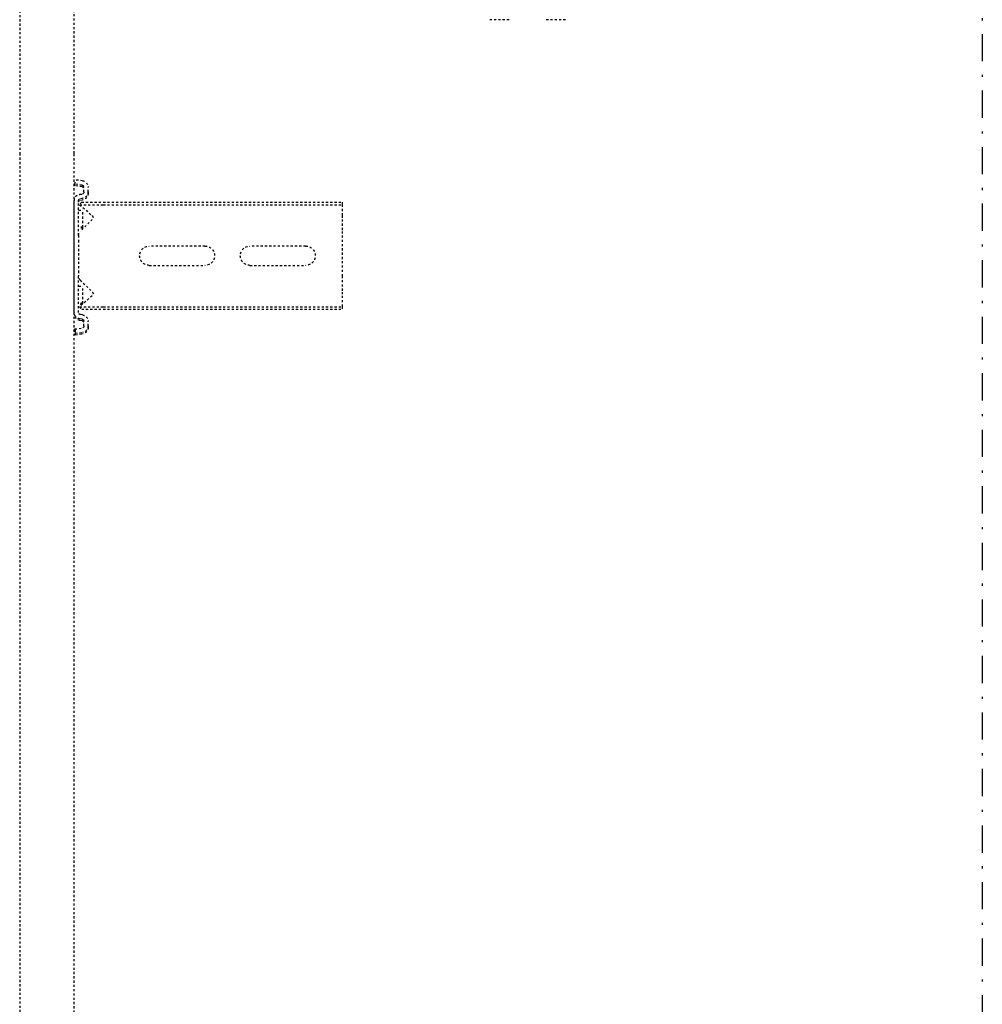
# Model space of a CAD drawing. Header units: centimetres. Extents: x 42630 to 130002, y 15 to 29179.
# Tile 64 of 159: x 50528 to 50573, y 5672 to 5718. Entities that reach past the tile are written whole.
import ezdxf

# ---------------------------------------------------------------- set-up
doc = ezdxf.new("R2010")
doc.units = ezdxf.units.CM
doc.header["$LTSCALE"] = 0.01
doc.linetypes.add('DASHDOT2', pattern=[12.7, 6.35, -3.175, 0, -3.175])
doc.linetypes.add('DASHED2', pattern=[9.525, 6.35, -3.175])
doc.layers.get('0').update_dxf_attribs({"color": 253})
doc.layers.add('A-Grid', color=253, linetype='DASHDOT2')
doc.layers.add('CKDRZWI_', color=253, linetype='Continuous')

# ---------------------------------------------------------------- blocks, each defined once
blk = doc.blocks.new('A$7E8814A102C37C')
at = {"layer": 'A-Grid', "ltscale": 20}
blk.add_lwpolyline([(1000, -130), (1000, -1964.5)], dxfattribs=at)
blk = doc.blocks.new('A$7E8814B27261F1')
at = {"color": 7, "linetype": 'DASHED2', "ltscale": 10}
for p, q in [((636.73, 325.5), (711.34, 325.5)), ((711.34, 325.5), (4186.6, 325.5)), ((711.34, 300), (636.73, 300)), ((4186.6, 300), (711.34, 300)), ((725.73, 299.74), (723.75, 299.5)), ((724.16, 296.13), (723.75, 299.5)), ((726.45, 299.74), (725.73, 299.74)), ((726.15, 296.38), (725.73, 299.74)), ((726.86, 296.38), (726.45, 299.74)), ((785.65, 300), (733.42, 300)), ((786.37, 300), (785.65, 300)), ((793.34, 299.74), (792.93, 296.38)), ((794.06, 299.74), (793.34, 299.74)), ((793.34, 299.74), (795.32, 299.5)), ((794.06, 299.74), (796.04, 299.5)), ((795.32, 299.5), (794.91, 296.13)), ((796.04, 299.5), (795.32, 299.5)), ((796.04, 299.5), (795.63, 296.13)), ((729.33, 295.5), (727.14, 295.5)), ((730.45, 297.37), (730.32, 296.38)), ((732.43, 297.12), (732.31, 296.13)), ((733.15, 297.12), (733.02, 296.13)), ((749.67, 298), (733.42, 298)), ((734.17, 296.55), (735.3, 297.54)), ((734.17, 296.55), (734.17, 286.5)), ((735.3, 297.54), (740.4, 291.67)), ((735.3, 297.54), (735.3, 286.5)), ((737.86, 298), (737.86, 296)), ((745.86, 296), (737.86, 296)), ((742.16, 291.61), (747.76, 297.21)), ((745.86, 296), (745.86, 298)), ((746.32, 296), (745.86, 296)), ((746.32, 296), (746.32, 298)), ((749.67, 298), (751.98, 298)), ((751.98, 298), (766.27, 298)), ((766.27, 298), (768.58, 298)), ((785.65, 298), (768.58, 298)), ((770.49, 297.21), (776.09, 291.61)), ((773.36, 298), (773.36, 296)), ((781.36, 296), (773.36, 296)), ((777.85, 291.67), (782.95, 297.54)), ((781.36, 296), (781.36, 298)), ((781.61, 296), (781.36, 296)), ((781.82, 296.24), (781.82, 298)), ((782.95, 297.54), (784.08, 296.55)), ((782.95, 297.54), (782.95, 286.5)), ((784.08, 296.55), (784.08, 286.5)), ((786.76, 296.13), (786.64, 297.12)), ((788.75, 296.38), (788.63, 297.37)), ((789.47, 296.38), (789.34, 297.37)), ((791.93, 295.5), (789.74, 295.5)), ((729.33, 293.5), (727.14, 293.5)), ((730.05, 293.5), (729.33, 293.5)), ((791.93, 293.5), (789.74, 293.5)), ((792.65, 293.5), (791.93, 293.5)), ((734.17, 286.5), (734.17, 175)), ((735.3, 286.5), (735.3, 175)), ((782.95, 286.5), (782.95, 175)), ((784.08, 286.5), (784.08, 175)), ((754.62, 239), (754.62, 265)), ((763.62, 265), (763.62, 239)), ((754.62, 192), (754.62, 218)), ((763.62, 218), (763.62, 192)), ((734.17, 175), (735.3, 175)), ((735.3, 175), (740.4, 175)), ((740.4, 175), (742.16, 175)), ((742.16, 175), (747.76, 175)), ((747.76, 175), (749.67, 175)), ((749.67, 175), (768.58, 175)), ((768.58, 175), (770.49, 175)), ((770.49, 175), (776.09, 175)), ((776.09, 175), (777.85, 175)), ((777.85, 175), (782.95, 175)), ((782.95, 175), (784.08, 175)), ((648.91, 97.02), (648.91, 106.33)), ((648.91, 70.69), (648.91, 79.94))]:
    blk.add_line(p, q, dxfattribs=at)
for centre, radius, start, end in [((749.67, 295.3), 2.7, 90, 135), ((768.58, 295.3), 2.7, 45, 90), ((741.31, 292.46), 1.2, 221, 315), ((776.94, 292.46), 1.2, 225, 319), ((759.12, 265), 4.5, 0, 180), ((759.12, 239), 4.5, 180, 0), ((759.12, 218), 4.5, 0, 180), ((759.12, 192), 4.5, 180, 0)]:
    blk.add_arc(centre, radius, start, end, dxfattribs=at)
for centre, major_axis, start_param, end_param in [((733.42, 297), (0, 3), 0, 1.448623), ((785.65, 297), (0, -3), 1.692969, 3.141593), ((786.37, 297), (0, -3), 1.692969, 3.141593), ((727.14, 296.5), (0, -3), 4.834562, 6.283185), ((727.14, 296.5), (0, -1), 4.834562, 6.283185), ((727.86, 296.5), (0, -1), 4.834562, 6.283185), ((729.33, 296.5), (0, 1), 3.141593, 4.590216), ((729.33, 296.5), (0, 3), 3.141593, 4.590216), ((730.05, 296.5), (0, 3), 3.141593, 4.590216), ((733.42, 297), (0, 1), 0, 1.448623), ((734.14, 297), (0, 1), 0, 1.448623), ((785.65, 297), (0, -1), 1.692969, 3.141593), ((789.74, 296.5), (0, -3), 4.834562, 6.283185), ((789.74, 296.5), (0, -1), 4.834562, 6.283185), ((790.46, 296.5), (0, -1), 4.834562, 6.283185), ((791.93, 296.5), (0, 1), 3.141593, 4.590216), ((791.93, 296.5), (0, 3), 3.141593, 4.590216), ((792.65, 296.5), (0, 3), 3.141593, 4.590216)]:
    blk.add_ellipse(centre, major_axis=major_axis, ratio=0.999962, start_param=start_param, end_param=end_param, dxfattribs=at)

msp = doc.modelspace()

# ---------------------------------------------------------------- block references
at = {"layer": 'A-Grid', "lineweight": -3}
msp.add_blockref('A$7E8814A102C37C', (49572.82, 6187.604), dxfattribs=at)
at = {"layer": 'CKDRZWI_', "xscale": -0.1, "yscale": 0.1, "zscale": 0.1, "rotation": 90}
msp.add_blockref('A$7E8814B27261F1', (50560.429, 5782.604), dxfattribs=at)

doc.saveas('drawing.dxf')
